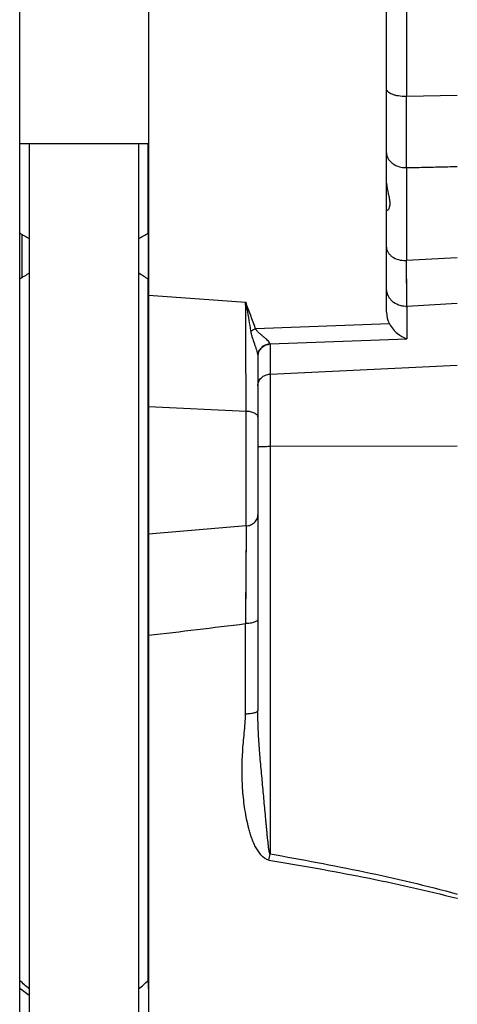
# Model space of a CAD drawing. Extents: x -1404 to 1181, y 8 to 1628.
# Tile 61 of 75: x 475 to 543, y 854 to 1007. Entities that reach past the tile are written whole.
import ezdxf

# ---------------------------------------------------------------- set-up
doc = ezdxf.new("R2010")
doc.units = 0
doc.header["$LTSCALE"] = 65.395
doc.layers.add('SG48_1', color=7, linetype='CONTINUOUS')

msp = doc.modelspace()

# ---------------------------------------------------------------- linework, layer by layer
at = {"layer": 'SG48_1', "color": 6, "linetype": 'CONTINUOUS'}
for p, q in [((531.97, 961.46), (531.97, 1034.62)), ((494.97, 1032.68), (494.97, 672.52)), ((474.94, 676.52), (474.94, 1028.52)), ((474.94, 987.72), (494.97, 987.72)), ((476.44, 987.72), (476.44, 717.32)), ((493.44, 717.32), (493.44, 987.72)), ((494.94, 973.79), (494.94, 987.72)), ((494.94, 857.6), (494.94, 966.61)), ((511.97, 954.67), (511.97, 899.57))]:
    msp.add_line(p, q, dxfattribs=at)
at = {"layer": 'SG48_1', "color": 9, "linetype": 'CONTINUOUS'}
for p, q in [((535.08, 1022.11), (535.08, 994.99)), ((542.97, 995.16), (535.08, 994.99)), ((535.08, 983.95), (535.08, 969.51)), ((542.97, 969.94), (535.08, 969.51)), ((535.13, 962.38), (535.08, 969.51)), ((494.97, 964.13), (510.08, 963.04)), ((535.12, 963.73), (535.11, 965.38)), ((535.13, 962.38), (535.12, 963.73)), ((542.96, 962.85), (535.13, 962.38)), ((535.13, 962.38), (535.13, 957.33)), ((532.43, 959.65), (511.61, 958.87)), ((513.87, 956.55), (535.13, 957.33)), ((513.87, 956.52), (513.87, 877.29)), ((513.87, 951.86), (542.97, 953.27)), ((494.97, 946.83), (510.15, 946.07)), ((510.15, 928.25), (510.15, 946.07)), ((542.97, 940.65), (513.87, 940.58)), ((510.15, 928.25), (494.97, 926.97)), ((510.15, 928.25), (510.04, 913.07)), ((510.14, 927.17), (510.05, 914.95)), ((510.04, 899.02), (510.04, 913.07)), ((542.94, 870.38), (542.97, 870.37)), ((542.94, 870.38), (542.97, 870.37))]:
    msp.add_line(p, q, dxfattribs=at)
at = {"layer": 'SG48_1', "color": 2, "linetype": 'CONTINUOUS'}
for p, q in [((475.33, 966.86), (475.33, 973.56)), ((494.94, 973.79), (494.94, 966.61)), ((494.94, 857.6), (494.94, 856.34)), ((476.44, 855.29), (474.94, 856.34))]:
    msp.add_line(p, q, dxfattribs=at)
at = {"layer": 'SG48_1', "color": 9, "linetype": 'CONTINUOUS'}
msp.add_lwpolyline([(535.11, 965.38), (535.09, 968.02), (535.08, 968.75)], dxfattribs=at)
for centre, radius, start, end in [((534.97, 1002.36), 7.37, 269.9999, 270.8137), ((-4150.03, 989.47), 4685.11, 359.93249, 0.06751), ((534.97, 987.82), 3.87, 270.0006, 271.5507), ((534.97, 973.85), 4.35, 269.9995, 271.3802), ((-6572.55, 925.5), 7082.72, 0.166468, 0.303755), ((534.97, 965.61), 3.23, 269.9996, 272.7821), ((513.5, 956.48), 0.376, 16.6839, 20.4293), ((-267.92, 7291.6), 6425.79, 276.818433, 276.95378), ((348.6, 906.41), 167.81, 349.6676, 350.005)]:
    msp.add_arc(centre, radius, start, end, dxfattribs=at)
at = {"layer": 'SG48_1', "color": 2, "linetype": 'CONTINUOUS'}
for centre, radius, start, end in [((504.47, 1022.24), 56.74, 238.6383, 240.3956), ((465.8, 1021.58), 55.97, 299.592, 301.3736), ((499.67, 928.46), 45.46, 120.7236, 122.9487), ((469.89, 927.93), 46.08, 57.0661, 59.2612), ((513.98, 954.41), 2.14, 93.1724, 96.8604), ((513.97, 954.37), 2.15, 92.7831, 96.4532), ((513.26, 956.52), 0.609, 0.0351, 2.6953), ((513.68, 954.68), 1.71, 175.4428, 179.7241), ((513.69, 954.67), 1.72, 175.7346, 179.2354), ((513.69, 954.67), 1.72, 179.237, 179.9998), ((511.2, 954.67), 0.775, 359.9992, 1.6878), ((460.12, 896.8), 52.43, 309.4611, 311.6179)]:
    msp.add_arc(centre, radius, start, end, dxfattribs=at)
at = {"layer": 'SG48_1', "color": 6, "linetype": 'CONTINUOUS'}
msp.add_ellipse((534.97, 961.4), major_axis=(-0.26, 3.4), ratio=0.879657, start_param=1.483056, end_param=2.043176, dxfattribs=at)
at = {"layer": 'SG48_1', "color": 9, "linetype": 'CONTINUOUS'}
for points, knots in [([(534.97, 994.99), (534.59, 994.99), (534.03, 995.03), (533.32, 995.18), (532.87, 995.33), (532.49, 995.51), (532.21, 995.72), (532.02, 995.95), (531.97, 996.13), (531.97, 996.21)], [0, 0, 0, 0, 0.333171, 0.486704, 0.625337, 0.745784, 0.846552, 0.929151, 1, 1, 1, 1]), ([(532.04, 985.79), (532.11, 985.53), (532.39, 985), (533.08, 984.41), (533.97, 984.03), (534.63, 983.95), (534.97, 983.95)], [0, 0, 0, 0, 0.222711, 0.464769, 0.726444, 1, 1, 1, 1]), ([(535.08, 983.95), (535.73, 983.96), (537.38, 984), (540.01, 984.06), (541.98, 984.1), (542.97, 984.13)], [0, 0, 0, 0, 0.250004, 0.624996, 1, 1, 1, 1]), ([(531.97, 971.57), (531.97, 971.44), (532.01, 971.16), (532.19, 970.76), (532.47, 970.4), (532.99, 969.97), (533.84, 969.6), (534.59, 969.5), (534.97, 969.5)], [0, 0, 0, 0, 0.101897, 0.207855, 0.320942, 0.442714, 0.710473, 1, 1, 1, 1]), ([(534.97, 962.38), (534.58, 962.38), (533.8, 962.52), (532.97, 963.03), (532.46, 963.6), (532.18, 964.09), (532.01, 964.61), (531.97, 964.98), (531.97, 965.16)], [0, 0, 0, 0, 0.25799, 0.511007, 0.635405, 0.758074, 0.879401, 1, 1, 1, 1]), ([(510.84, 958.58), (510.87, 958.41), (510.94, 958.06), (511.14, 957.39), (511.37, 956.74), (511.59, 956.09), (511.75, 955.63), (511.88, 955.2), (511.95, 954.93), (511.96, 954.79)], [0, 0, 0, 0, 0.134081, 0.267583, 0.531213, 0.659818, 0.784106, 0.900262, 1, 1, 1, 1]), ([(513.85, 956.61), (513.82, 956.69), (513.7, 956.86), (513.48, 957.09), (513.21, 957.35), (512.89, 957.62), (512.56, 957.89), (512.22, 958.19), (511.88, 958.5), (511.68, 958.74), (511.61, 958.87)], [0, 0, 0, 0, 0.07977, 0.183819, 0.30365, 0.433432, 0.569683, 0.710319, 0.854067, 1, 1, 1, 1]), ([(511.96, 954.79), (511.96, 954.79), (511.97, 954.75), (511.97, 954.71), (511.97, 954.69)], [0, 0, 0, 0, 0.270272, 1, 1, 1, 1]), ([(511.97, 950.01), (511.97, 950.24), (512.07, 950.72), (512.49, 951.32), (513.12, 951.73), (513.62, 951.85), (513.87, 951.86)], [0, 0, 0, 0, 0.241484, 0.487916, 0.741355, 1, 1, 1, 1]), ([(511.97, 945.19), (511.97, 945.24), (511.95, 945.36), (511.84, 945.52), (511.67, 945.67), (511.34, 945.86), (510.82, 946.01), (510.38, 946.06), (510.15, 946.07)], [0, 0, 0, 0, 0.072311, 0.157084, 0.260935, 0.38521, 0.682421, 1, 1, 1, 1]), ([(513.87, 940.58), (513.74, 940.58), (513.5, 940.58), (513.14, 940.57), (512.82, 940.56), (512.54, 940.55), (512.33, 940.54), (512.2, 940.53), (512.12, 940.53), (512.06, 940.52), (512.01, 940.51), (511.99, 940.5), (511.97, 940.5), (511.97, 940.49)], [0, 0, 0, 0, 0.197102, 0.385156, 0.55744, 0.707781, 0.830814, 0.880683, 0.922183, 0.954966, 0.978785, 0.993576, 1, 1, 1, 1]), ([(510.15, 928.25), (510.38, 928.27), (510.85, 928.37), (511.46, 928.75), (511.88, 929.32), (511.97, 929.76), (511.97, 929.97)], [0, 0, 0, 0, 0.255525, 0.520727, 0.772975, 1, 1, 1, 1]), ([(511.97, 913.79), (511.97, 913.75), (511.94, 913.65), (511.83, 913.51), (511.65, 913.39), (511.4, 913.28), (511.09, 913.19), (510.64, 913.1), (510.28, 913.08), (510.04, 913.07)], [0, 0, 0, 0, 0.060636, 0.136831, 0.236959, 0.362046, 0.509096, 0.670379, 1, 1, 1, 1]), ([(513.69, 876.31), (513.2, 876.39), (512.57, 876.93), (511.98, 877.73), (511.59, 878.38), (511.27, 879.06), (511, 879.77), (510.77, 880.49), (510.36, 881.94), (509.92, 884.16), (509.59, 887.14), (509.48, 890.13), (509.56, 892.62), (509.71, 894.59), (509.85, 896.07), (509.99, 897.54), (510.04, 898.53), (510.04, 899.02)], [0, 0, 0, 0, 0.062399, 0.094063, 0.125695, 0.157292, 0.188862, 0.220407, 0.251928, 0.377708, 0.503091, 0.628043, 0.752547, 0.814631, 0.876587, 0.938393, 1, 1, 1, 1]), ([(511.97, 899.57), (511.97, 899.48), (511.84, 899.36), (511.64, 899.26), (511.4, 899.18), (511.11, 899.11), (510.65, 899.04), (510.29, 899.02), (510.04, 899.02)], [0, 0, 0, 0, 0.121012, 0.216945, 0.337917, 0.481357, 0.643102, 1, 1, 1, 1]), ([(513.87, 877.29), (513.85, 877.3), (513.82, 877.35), (513.79, 877.44), (513.76, 877.56), (513.72, 877.74), (513.68, 877.99), (513.64, 878.3), (513.6, 878.63), (513.55, 879.08), (513.49, 879.65), (513.42, 880.33), (513.36, 881.01), (513.29, 881.69), (513.21, 882.61), (513.1, 883.77), (512.97, 885.17), (512.84, 886.59), (512.71, 888.01), (512.58, 889.44), (512.4, 891.34), (512.19, 893.74), (512.04, 896.14), (511.98, 898.09), (511.97, 899.07), (511.97, 899.57)], [0, 0, 0, 0, 0.003156, 0.007576, 0.012931, 0.018954, 0.032235, 0.0466, 0.061531, 0.076793, 0.107652, 0.138156, 0.168402, 0.198851, 0.229618, 0.291952, 0.355025, 0.418567, 0.482406, 0.546436, 0.610582, 0.739078, 0.86813, 0.933446, 1, 1, 1, 1]), ([(513.87, 877.29), (518.76, 876.43), (526.08, 875.06), (535.77, 872.92), (540.58, 871.7), (542.97, 871.03)], [0, 0, 0, 0, 0.50002, 0.750021, 1, 1, 1, 1]), ([(513.69, 876.31), (518.6, 875.51), (525.96, 874.21), (535.7, 872.17), (540.54, 871.01), (542.94, 870.38)], [0, 0, 0, 0, 0.500198, 0.750176, 1, 1, 1, 1])]:
    msp.add_open_spline(points, degree=3, knots=knots, dxfattribs=at)
for points in [[(531.97, 986.27), (531.97, 986.11), (531.99, 985.95), (532.04, 985.79)], [(513.87, 956.55), (513.86, 956.56), (513.86, 956.57), (513.86, 956.59)]]:
    msp.add_open_spline(points, degree=3, dxfattribs=at)
at = {"layer": 'SG48_1', "color": 6, "linetype": 'CONTINUOUS'}
for points, knots in [([(531.98, 981.52), (532.02, 980.98), (532.18, 980.19), (532.4, 979.2), (532.49, 978.56), (532.47, 978.02), (532.35, 977.62), (532.21, 977.39), (532.09, 977.3), (532.04, 977.27), (532.02, 977.27)], [0, 0, 0, 0, 0.370357, 0.538512, 0.685599, 0.80588, 0.898363, 0.963546, 0.985462, 1, 1, 1, 1]), ([(532.02, 977.27), (532.01, 977.27), (531.98, 977.28), (531.97, 977.32), (531.97, 977.33)], [0, 0, 0, 0, 0.448144, 1, 1, 1, 1]), ([(532.43, 959.65), (532.74, 959.08), (533.54, 958.13), (534.6, 957.51), (535.13, 957.33)], [0, 0, 0, 0, 0.538959, 1, 1, 1, 1])]:
    msp.add_open_spline(points, degree=3, knots=knots, dxfattribs=at)
at = {"layer": 'SG48_1', "color": 2, "linetype": 'CONTINUOUS'}
msp.add_open_spline([(511.61, 958.87), (511.12, 960.27), (510.6, 961.66), (510.08, 963.04)], degree=3, dxfattribs=at)
for points, knots in [([(510.08, 963.04), (510.14, 962.67), (510.4, 961.19), (510.66, 959.7), (510.84, 958.58)], [0, 0, 0, 0, 0.249293, 1, 1, 1, 1]), ([(510.84, 958.58), (510.9, 958.61), (511.15, 958.71), (511.41, 958.81), (511.61, 958.87)], [0, 0, 0, 0, 0.239875, 1, 1, 1, 1]), ([(513.73, 956.53), (513.51, 956.51), (513.07, 956.38), (512.59, 956.06), (512.3, 955.71), (512.08, 955.34), (511.99, 955.02), (511.98, 954.82)], [0, 0, 0, 0, 0.249889, 0.510701, 0.640002, 0.76582, 1, 1, 1, 1]), ([(511.98, 954.79), (511.99, 955.01), (512.11, 955.43), (512.5, 955.97), (513.06, 956.36), (513.5, 956.48), (513.73, 956.51)], [0, 0, 0, 0, 0.241929, 0.488674, 0.741815, 1, 1, 1, 1])]:
    msp.add_open_spline(points, degree=3, knots=knots, dxfattribs=at)
at = {"layer": 'SG48_1', "color": 6, "linetype": 'CONTINUOUS'}
msp.add_open_spline([(476.44, 856.32), (475.93, 856.74), (475.43, 857.16), (474.94, 857.6)], degree=3, dxfattribs=at)

doc.saveas('drawing.dxf')
